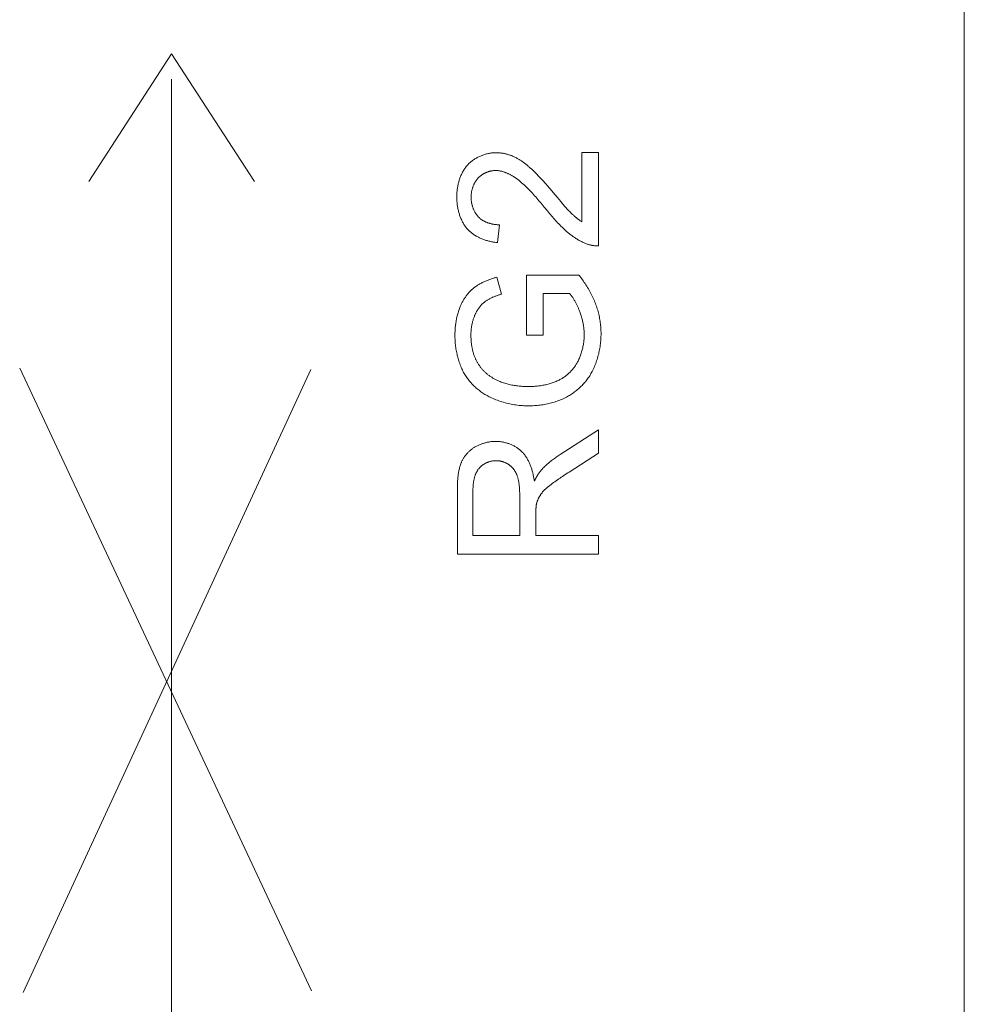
# Model space of a CAD drawing. Header units: millimetres. Extents: x 3925 to 5043, y -86 to 778.
# Tile 11 of 25: x 4351.83 to 4359.57, y 298.47 to 306.54. Entities that reach past the tile are written whole.
import ezdxf

# ---------------------------------------------------------------- set-up
doc = ezdxf.new("R2010")
doc.units = ezdxf.units.MM
doc.header["$LTSCALE"] = 46.255
doc.layers.add('H30K-TOP-COVDXF_CONTINUOUS_LINE', color=7, linetype='CONTINUOUS')

msp = doc.modelspace()

# ---------------------------------------------------------------- linework, layer by layer
at = {"layer": 'H30K-TOP-COVDXF_CONTINUOUS_LINE', "color": 7, "linetype": 'Continuous', "lineweight": 0}
for p, q in [((4359.568, 296.2986), (4359.568, 311.2986)), ((4352.3922, 305.2099), (4353.0713, 306.2572)), ((4353.0713, 306.2572), (4353.7506, 305.2099)), ((4353.0714, 296.7459), (4353.0714, 306.051)), ((4356.4345, 305.4485), (4356.5712, 305.4485)), ((4356.4345, 304.8807), (4356.4345, 305.4485)), ((4356.5712, 305.4485), (4356.5712, 304.6829)), ((4356.1503, 305.1769), (4356.1709, 305.153)), ((4356.0996, 305.032), (4356.0821, 305.053)), ((4356.2609, 305.0457), (4356.275, 305.0289)), ((4356.1675, 304.9496), (4356.1511, 304.9693)), ((4355.7582, 304.8561), (4355.7433, 304.7099)), ((4355.7369, 304.4257), (4355.7749, 304.2876)), ((4355.9803, 304.4431), (4356.41, 304.4431)), ((4355.981, 303.9525), (4355.9803, 304.4431)), ((4356.3325, 304.293), (4356.1169, 304.293)), ((4356.1169, 304.293), (4356.1169, 303.9525)), ((4356.1169, 303.9525), (4355.981, 303.9525)), ((4351.8263, 303.6816), (4354.2165, 298.5755)), ((4351.8539, 298.5635), (4354.2123, 303.6697)), ((4356.256, 302.9738), (4356.5711, 303.1754)), ((4356.5711, 303.1754), (4356.5711, 302.9827)), ((4356.5711, 302.9827), (4356.3303, 302.8294)), ((4356.2977, 302.8083), (4356.2761, 302.794)), ((4355.4131, 302.1547), (4355.4132, 302.684)), ((4355.9242, 302.6373), (4355.9241, 302.6492)), ((4355.9242, 302.308), (4355.9242, 302.6373)), ((4356.0569, 302.5028), (4356.0569, 302.308)), ((4355.541, 302.308), (4355.9242, 302.308)), ((4356.0569, 302.308), (4356.5711, 302.308)), ((4356.5711, 302.308), (4356.5711, 302.1547)), ((4356.5711, 302.1547), (4355.4131, 302.1547))]:
    msp.add_line(p, q, dxfattribs=at)
for points in [[(4355.5008, 305.3497), (4355.5058, 305.3548), (4355.5109, 305.3598), (4355.5162, 305.3647), (4355.5216, 305.3694), (4355.5272, 305.3741), (4355.5328, 305.3786), (4355.5386, 305.3829), (4355.5445, 305.3872), (4355.5506, 305.3913), (4355.5567, 305.3953), (4355.5629, 305.3992), (4355.5693, 305.4029), (4355.5757, 305.4065), (4355.5822, 305.4099), (4355.5888, 305.4132), (4355.5955, 305.4164), (4355.6022, 305.4194), (4355.6091, 305.4223), (4355.6159, 305.425), (4355.6229, 305.4276), (4355.6298, 305.43), (4355.6368, 305.4323), (4355.6439, 305.4344), (4355.651, 305.4364), (4355.6581, 305.4382), (4355.6653, 305.4398), (4355.6724, 305.4413), (4355.6796, 305.4426), (4355.6868, 305.4437), (4355.694, 305.4447), (4355.7012, 305.4455), (4355.7084, 305.4461), (4355.7155, 305.4466), (4355.7227, 305.4468), (4355.7298, 305.4469)], [(4355.7298, 305.4469), (4355.7356, 305.4469), (4355.7414, 305.4467), (4355.7473, 305.4465), (4355.7531, 305.4461), (4355.7589, 305.4456), (4355.7648, 305.4451), (4355.7706, 305.4444), (4355.7764, 305.4436), (4355.7822, 305.4428), (4355.788, 305.4418), (4355.7938, 305.4407), (4355.7996, 305.4396), (4355.8053, 305.4383), (4355.811, 305.437), (4355.8167, 305.4355), (4355.8224, 305.434), (4355.828, 305.4324), (4355.8336, 305.4307), (4355.8392, 305.4289), (4355.8448, 305.427), (4355.8503, 305.425), (4355.8557, 305.4229), (4355.8612, 305.4208), (4355.8665, 305.4185)], [(4355.8665, 305.4185), (4355.8728, 305.4158), (4355.879, 305.413), (4355.8851, 305.4101), (4355.8912, 305.407), (4355.8972, 305.4039), (4355.9032, 305.4006), (4355.9091, 305.3973), (4355.915, 305.3938), (4355.9209, 305.3903), (4355.9267, 305.3866), (4355.9324, 305.3829), (4355.9381, 305.3791), (4355.9437, 305.3753), (4355.9493, 305.3713), (4355.9549, 305.3673), (4355.9604, 305.3632), (4355.9659, 305.3591), (4355.9713, 305.3549), (4355.9766, 305.3506), (4355.982, 305.3463), (4355.9872, 305.342), (4355.9925, 305.3376), (4355.9977, 305.3331), (4356.0028, 305.3287), (4356.0079, 305.3242)], [(4355.4084, 305.086), (4355.4085, 305.0936), (4355.4087, 305.1012), (4355.409, 305.1088), (4355.4094, 305.1165), (4355.41, 305.1242), (4355.4107, 305.1319), (4355.4115, 305.1396), (4355.4125, 305.1474), (4355.4136, 305.1551), (4355.4148, 305.1628), (4355.4161, 305.1705), (4355.4176, 305.1782), (4355.4192, 305.1859), (4355.421, 305.1935), (4355.4229, 305.2012), (4355.4249, 305.2087), (4355.427, 305.2163), (4355.4293, 305.2238), (4355.4318, 305.2312), (4355.4344, 305.2386), (4355.4371, 305.2459), (4355.44, 305.2531), (4355.443, 305.2603), (4355.4461, 305.2674), (4355.4495, 305.2744), (4355.4529, 305.2813), (4355.4565, 305.2881), (4355.4603, 305.2948), (4355.4642, 305.3014), (4355.4682, 305.3079), (4355.4724, 305.3143), (4355.4768, 305.3205), (4355.4813, 305.3267), (4355.4859, 305.3327), (4355.4907, 305.3385), (4355.4957, 305.3442), (4355.5008, 305.3497)], [(4355.7267, 305.3007), (4355.7223, 305.3007), (4355.7179, 305.3005), (4355.7134, 305.3002), (4355.7089, 305.2998), (4355.7045, 305.2993), (4355.7, 305.2987), (4355.6955, 305.298), (4355.691, 305.2972), (4355.6866, 305.2963), (4355.6821, 305.2953), (4355.6777, 305.2942), (4355.6733, 305.2929), (4355.6689, 305.2916), (4355.6645, 305.2902), (4355.6602, 305.2887), (4355.6559, 305.2871), (4355.6516, 305.2854), (4355.6473, 305.2836), (4355.6431, 305.2817), (4355.639, 305.2797), (4355.6349, 305.2777), (4355.6308, 305.2755), (4355.6268, 305.2733), (4355.6229, 305.271), (4355.619, 305.2686), (4355.6152, 305.2661), (4355.6114, 305.2636), (4355.6077, 305.2609), (4355.6041, 305.2582), (4355.6005, 305.2554), (4355.5971, 305.2525), (4355.5937, 305.2496), (4355.5904, 305.2466), (4355.5872, 305.2435), (4355.5841, 305.2403)], [(4355.8978, 305.2345), (4355.8937, 305.2375), (4355.8895, 305.2405), (4355.8852, 305.2434), (4355.8809, 305.2463), (4355.8766, 305.2491), (4355.8722, 305.2519), (4355.8678, 305.2547), (4355.8634, 305.2574), (4355.8589, 305.2601), (4355.8543, 305.2627), (4355.8497, 305.2652), (4355.8451, 305.2677), (4355.8405, 305.2701), (4355.8358, 305.2725), (4355.831, 305.2748), (4355.8263, 305.277), (4355.8215, 305.2791), (4355.8167, 305.2812), (4355.8119, 305.2831), (4355.807, 305.285), (4355.8021, 305.2868), (4355.7972, 305.2885), (4355.7923, 305.2901), (4355.7873, 305.2916), (4355.7823, 305.293), (4355.7773, 305.2943), (4355.7723, 305.2955), (4355.7673, 305.2965), (4355.7623, 305.2975), (4355.7572, 305.2983), (4355.7522, 305.2991), (4355.7471, 305.2997), (4355.742, 305.3001), (4355.7369, 305.3005), (4355.7318, 305.3007), (4355.7267, 305.3007)], [(4356.0079, 305.3242), (4356.0196, 305.3136), (4356.0312, 305.3029), (4356.0426, 305.292), (4356.0538, 305.281), (4356.0649, 305.2698), (4356.0759, 305.2586), (4356.0868, 305.2472), (4356.0976, 305.2357), (4356.1083, 305.2241), (4356.1189, 305.2124), (4356.1294, 305.2006), (4356.1399, 305.1888), (4356.1503, 305.1769)], [(4355.5841, 305.2403), (4355.5809, 305.2369), (4355.5778, 305.2334), (4355.5748, 305.2298), (4355.5719, 305.2262), (4355.569, 305.2224), (4355.5663, 305.2186), (4355.5637, 305.2146), (4355.5611, 305.2107), (4355.5586, 305.2066), (4355.5563, 305.2025), (4355.554, 305.1983), (4355.5518, 305.194), (4355.5497, 305.1897), (4355.5477, 305.1854), (4355.5457, 305.1809), (4355.5439, 305.1765), (4355.5422, 305.172), (4355.5405, 305.1674), (4355.5389, 305.1629), (4355.5375, 305.1583), (4355.5361, 305.1536), (4355.5348, 305.149), (4355.5336, 305.1443), (4355.5325, 305.1396), (4355.5314, 305.1348), (4355.5305, 305.1301), (4355.5296, 305.1254), (4355.5289, 305.1206), (4355.5282, 305.1158), (4355.5276, 305.1111), (4355.5272, 305.1063), (4355.5268, 305.1016), (4355.5264, 305.0969), (4355.5262, 305.0922), (4355.5261, 305.0875), (4355.526, 305.0828)], [(4356.0821, 305.053), (4356.0732, 305.0635), (4356.0643, 305.0739), (4356.0554, 305.0842), (4356.0463, 305.0945), (4356.0372, 305.1047), (4356.028, 305.1149), (4356.0187, 305.1249), (4356.0093, 305.1348), (4355.9998, 305.1446), (4355.9902, 305.1543), (4355.9805, 305.1639), (4355.9707, 305.1733), (4355.9607, 305.1826), (4355.9506, 305.1917), (4355.9403, 305.2006), (4355.9299, 305.2094), (4355.9194, 305.218), (4355.9087, 305.2263), (4355.8978, 305.2345)], [(4356.1709, 305.153), (4356.2015, 305.1169), (4356.2117, 305.1048)], [(4356.2117, 305.1048), (4356.2328, 305.0795), (4356.2609, 305.0457)], [(4355.4941, 304.8229), (4355.4892, 304.8286), (4355.4846, 304.8345), (4355.48, 304.8404), (4355.4756, 304.8465), (4355.4714, 304.8527), (4355.4673, 304.859), (4355.4634, 304.8655), (4355.4596, 304.872), (4355.456, 304.8787), (4355.4525, 304.8854), (4355.4491, 304.8922), (4355.4459, 304.8992), (4355.4429, 304.9062), (4355.4399, 304.9132), (4355.4372, 304.9204), (4355.4345, 304.9276), (4355.432, 304.9349), (4355.4296, 304.9422), (4355.4274, 304.9496), (4355.4253, 304.957), (4355.4233, 304.9645), (4355.4215, 304.972), (4355.4197, 304.9796), (4355.4181, 304.9872), (4355.4167, 304.9948), (4355.4153, 305.0024), (4355.4141, 305.01), (4355.413, 305.0177), (4355.412, 305.0253), (4355.4112, 305.0329), (4355.4105, 305.0406), (4355.4098, 305.0482), (4355.4093, 305.0558), (4355.4089, 305.0634), (4355.4087, 305.071), (4355.4085, 305.0785), (4355.4084, 305.086)], [(4355.526, 305.0828), (4355.5261, 305.078), (4355.5262, 305.0733), (4355.5264, 305.0685), (4355.5267, 305.0636), (4355.5271, 305.0588), (4355.5276, 305.054), (4355.5282, 305.0491), (4355.5289, 305.0443), (4355.5296, 305.0395), (4355.5305, 305.0346), (4355.5314, 305.0298), (4355.5324, 305.025), (4355.5336, 305.0202), (4355.5348, 305.0154), (4355.5361, 305.0106), (4355.5375, 305.0059), (4355.5389, 305.0012), (4355.5405, 304.9965), (4355.5422, 304.9919), (4355.5439, 304.9873), (4355.5457, 304.9827), (4355.5477, 304.9782), (4355.5497, 304.9737), (4355.5518, 304.9693), (4355.554, 304.965), (4355.5563, 304.9607), (4355.5587, 304.9565), (4355.5612, 304.9523), (4355.5638, 304.9482), (4355.5664, 304.9442), (4355.5692, 304.9403), (4355.572, 304.9364), (4355.575, 304.9327), (4355.578, 304.929), (4355.5812, 304.9254), (4355.5844, 304.9219), (4355.5877, 304.9185)], [(4356.1511, 304.9693), (4356.1257, 305.0003), (4356.0996, 305.032)], [(4356.275, 305.0289), (4356.2822, 305.0205), (4356.2894, 305.0122), (4356.2966, 305.004), (4356.3039, 304.9958), (4356.3113, 304.9877), (4356.3188, 304.9796), (4356.3263, 304.9716), (4356.3339, 304.9637), (4356.3416, 304.956), (4356.3495, 304.9483), (4356.3574, 304.9407)], [(4356.3184, 304.7934), (4356.3088, 304.8017), (4356.2992, 304.8102), (4356.2897, 304.8188), (4356.2804, 304.8275), (4356.2712, 304.8364), (4356.2621, 304.8453), (4356.2531, 304.8544), (4356.2441, 304.8636), (4356.2353, 304.8729), (4356.2266, 304.8822), (4356.2179, 304.8916), (4356.2093, 304.9012), (4356.2008, 304.9107), (4356.1924, 304.9204), (4356.184, 304.9301), (4356.1757, 304.9398), (4356.1675, 304.9496)], [(4356.3574, 304.9407), (4356.3613, 304.937), (4356.3653, 304.9333), (4356.3694, 304.9296), (4356.3734, 304.926), (4356.3775, 304.9225), (4356.3817, 304.9189), (4356.3859, 304.9155), (4356.3901, 304.912), (4356.3944, 304.9087), (4356.3987, 304.9053), (4356.403, 304.902), (4356.4074, 304.8988), (4356.4118, 304.8956), (4356.4163, 304.8925), (4356.4208, 304.8895), (4356.4253, 304.8865), (4356.4299, 304.8836), (4356.4345, 304.8807)], [(4355.5877, 304.9185), (4355.5911, 304.9152), (4355.5946, 304.9119), (4355.5983, 304.9088), (4355.602, 304.9058), (4355.6058, 304.9028), (4355.6097, 304.9), (4355.6136, 304.8972), (4355.6177, 304.8946), (4355.6218, 304.892), (4355.626, 304.8895), (4355.6302, 304.8872), (4355.6346, 304.8849), (4355.6389, 304.8827), (4355.6434, 304.8806), (4355.6479, 304.8786), (4355.6524, 304.8766), (4355.657, 304.8748), (4355.6616, 304.8731), (4355.6663, 304.8714), (4355.671, 304.8699), (4355.6757, 304.8684), (4355.6805, 304.867), (4355.6853, 304.8657), (4355.6901, 304.8645), (4355.695, 304.8633), (4355.6998, 304.8623), (4355.7047, 304.8613), (4355.7096, 304.8604), (4355.7145, 304.8597), (4355.7194, 304.8589), (4355.7243, 304.8583), (4355.7291, 304.8578), (4355.734, 304.8573), (4355.7389, 304.8569), (4355.7437, 304.8566), (4355.7486, 304.8564), (4355.7534, 304.8562), (4355.7582, 304.8561)], [(4355.7433, 304.7099), (4355.7361, 304.7107), (4355.7289, 304.7115), (4355.7217, 304.7124), (4355.7144, 304.7135), (4355.7072, 304.7147), (4355.6999, 304.716), (4355.6926, 304.7174), (4355.6854, 304.7189), (4355.6781, 304.7206), (4355.6709, 304.7223), (4355.6636, 304.7242), (4355.6564, 304.7262), (4355.6493, 304.7284), (4355.6421, 304.7306), (4355.635, 304.733), (4355.628, 304.7355), (4355.621, 304.7382), (4355.614, 304.7409), (4355.6071, 304.7438), (4355.6003, 304.7468), (4355.5936, 304.7499), (4355.5869, 304.7532), (4355.5803, 304.7566), (4355.5738, 304.7601), (4355.5673, 304.7637), (4355.561, 304.7675), (4355.5547, 304.7714), (4355.5486, 304.7754), (4355.5426, 304.7796), (4355.5367, 304.7839), (4355.5309, 304.7883), (4355.5252, 304.7928), (4355.5197, 304.7975), (4355.5143, 304.8023), (4355.509, 304.8073), (4355.5039, 304.8124), (4355.4989, 304.8176), (4355.4941, 304.8229)], [(4356.4725, 304.6996), (4356.4655, 304.7023), (4356.4585, 304.7052), (4356.4516, 304.7081), (4356.4447, 304.7112), (4356.4379, 304.7144), (4356.4311, 304.7177), (4356.4244, 304.7211), (4356.4177, 304.7246), (4356.4111, 304.7283), (4356.4045, 304.732), (4356.398, 304.7358), (4356.3915, 304.7398), (4356.3851, 304.7438), (4356.3787, 304.7479), (4356.3724, 304.7521), (4356.3662, 304.7564), (4356.36, 304.7608), (4356.3539, 304.7652), (4356.3478, 304.7697), (4356.3418, 304.7743), (4356.3359, 304.779), (4356.33, 304.7837), (4356.3242, 304.7885), (4356.3184, 304.7934)], [(4356.5712, 304.6829), (4356.5669, 304.6829), (4356.5625, 304.6829), (4356.5581, 304.6829), (4356.5538, 304.6831), (4356.5494, 304.6833), (4356.545, 304.6836), (4356.5407, 304.684), (4356.5363, 304.6844), (4356.5319, 304.6849), (4356.5276, 304.6855), (4356.5232, 304.6861), (4356.5189, 304.6869), (4356.5146, 304.6877), (4356.5103, 304.6886), (4356.506, 304.6895), (4356.5017, 304.6905), (4356.4974, 304.6916), (4356.4932, 304.6928), (4356.489, 304.694), (4356.4848, 304.6953), (4356.4807, 304.6967), (4356.4766, 304.6981), (4356.4725, 304.6996)], [(4355.5474, 304.3382), (4355.5533, 304.3428), (4355.5593, 304.3472), (4355.5654, 304.3515), (4355.5715, 304.3558), (4355.5778, 304.3598), (4355.5841, 304.3638), (4355.5905, 304.3677), (4355.597, 304.3714), (4355.6036, 304.3751), (4355.6102, 304.3786), (4355.6169, 304.3821), (4355.6237, 304.3854), (4355.6305, 304.3886), (4355.6373, 304.3917), (4355.6442, 304.3947), (4355.6512, 304.3977), (4355.6582, 304.4005), (4355.6652, 304.4032), (4355.6723, 304.4059), (4355.6794, 304.4084), (4355.6865, 304.4109), (4355.6937, 304.4133), (4355.7009, 304.4155), (4355.7081, 304.4177), (4355.7153, 304.4199), (4355.7225, 304.4219), (4355.7297, 304.4239), (4355.7369, 304.4257)], [(4356.41, 304.4431), (4356.4176, 304.4335), (4356.4251, 304.4238), (4356.4324, 304.4139), (4356.4397, 304.404), (4356.4468, 304.394), (4356.4538, 304.3838), (4356.4607, 304.3736), (4356.4674, 304.3633), (4356.474, 304.3529), (4356.4805, 304.3424), (4356.4868, 304.3318), (4356.493, 304.3211), (4356.499, 304.3104), (4356.5049, 304.2995), (4356.5106, 304.2886), (4356.5161, 304.2776), (4356.5214, 304.2666), (4356.5266, 304.2554), (4356.5316, 304.2442), (4356.5365, 304.2329), (4356.5411, 304.2216), (4356.5455, 304.2101)], [(4355.4341, 304.1788), (4355.4366, 304.1851), (4355.4393, 304.1913), (4355.442, 304.1975), (4355.4449, 304.2037), (4355.4478, 304.2099), (4355.4509, 304.216), (4355.454, 304.2221), (4355.4572, 304.2281), (4355.4606, 304.2341), (4355.464, 304.24), (4355.4675, 304.2459), (4355.4712, 304.2517), (4355.4749, 304.2575), (4355.4787, 304.2632), (4355.4826, 304.2688), (4355.4866, 304.2744), (4355.4908, 304.2798), (4355.495, 304.2852), (4355.4993, 304.2906), (4355.5036, 304.2958), (4355.5081, 304.3009), (4355.5127, 304.3059), (4355.5174, 304.3109), (4355.5222, 304.3157), (4355.527, 304.3204), (4355.532, 304.3251), (4355.537, 304.3296), (4355.5422, 304.3339), (4355.5474, 304.3382)], [(4355.7749, 304.2876), (4355.7697, 304.286), (4355.7644, 304.2844), (4355.7592, 304.2828), (4355.7539, 304.2811), (4355.7487, 304.2793), (4355.7434, 304.2775), (4355.7382, 304.2757), (4355.733, 304.2738), (4355.7278, 304.2719), (4355.7227, 304.2699), (4355.7175, 304.2679), (4355.7124, 304.2658), (4355.7073, 304.2636), (4355.7022, 304.2614), (4355.6972, 304.2591), (4355.6922, 304.2568), (4355.6872, 304.2543), (4355.6823, 304.2518), (4355.6774, 304.2493), (4355.6726, 304.2467), (4355.6678, 304.2439), (4355.6631, 304.2412), (4355.6584, 304.2383), (4355.6538, 304.2353), (4355.6492, 304.2323), (4355.6447, 304.2292), (4355.6403, 304.226), (4355.6359, 304.2227)], [(4356.4143, 304.1492), (4356.412, 304.1549), (4356.4097, 304.1606), (4356.4073, 304.1662), (4356.4049, 304.1719), (4356.4024, 304.1776), (4356.3999, 304.1832), (4356.3974, 304.1889), (4356.3948, 304.1945), (4356.3921, 304.2001), (4356.3894, 304.2056), (4356.3866, 304.2112), (4356.3838, 304.2167), (4356.3809, 304.2221), (4356.3779, 304.2275), (4356.3749, 304.2329), (4356.3718, 304.2383), (4356.3687, 304.2435), (4356.3654, 304.2488), (4356.3621, 304.254), (4356.3587, 304.2591), (4356.3552, 304.2641), (4356.3517, 304.2691), (4356.348, 304.2741), (4356.3443, 304.2789), (4356.3405, 304.2837), (4356.3366, 304.2884), (4356.3325, 304.293)], [(4355.6359, 304.2227), (4355.6323, 304.2199), (4355.6287, 304.217), (4355.6253, 304.214), (4355.6219, 304.2109), (4355.6185, 304.2078), (4355.6152, 304.2046), (4355.612, 304.2013), (4355.6088, 304.1979), (4355.6057, 304.1945), (4355.6027, 304.191), (4355.5997, 304.1875), (4355.5968, 304.1839), (4355.5939, 304.1802), (4355.5911, 304.1765), (4355.5884, 304.1728), (4355.5857, 304.1689), (4355.5831, 304.1651), (4355.5806, 304.1612), (4355.5781, 304.1573), (4355.5757, 304.1533), (4355.5733, 304.1493), (4355.571, 304.1452), (4355.5688, 304.1412), (4355.5666, 304.1371), (4355.5645, 304.1329), (4355.5624, 304.1288), (4355.5605, 304.1246), (4355.5585, 304.1204), (4355.5567, 304.1162), (4355.5548, 304.112)], [(4356.5455, 304.2101), (4356.5495, 304.1994), (4356.5532, 304.1887), (4356.5568, 304.1778), (4356.5602, 304.1669), (4356.5635, 304.1559), (4356.5666, 304.1448), (4356.5694, 304.1337), (4356.5722, 304.1226), (4356.5747, 304.1114), (4356.577, 304.1001), (4356.5792, 304.0889), (4356.5812, 304.0775), (4356.583, 304.0662), (4356.5846, 304.0548), (4356.5861, 304.0434), (4356.5873, 304.032), (4356.5884, 304.0206), (4356.5892, 304.0092), (4356.5899, 303.9978), (4356.5904, 303.9864), (4356.5907, 303.9749), (4356.5908, 303.9635)], [(4355.3934, 303.9518), (4355.3935, 303.961), (4355.3937, 303.9703), (4355.394, 303.9795), (4355.3944, 303.9888), (4355.3949, 303.9981), (4355.3956, 304.0074), (4355.3964, 304.0166), (4355.3973, 304.0259), (4355.3983, 304.0351), (4355.3995, 304.0444), (4355.4008, 304.0536), (4355.4022, 304.0628), (4355.4038, 304.072), (4355.4055, 304.0811), (4355.4074, 304.0902), (4355.4094, 304.0993), (4355.4115, 304.1084), (4355.4138, 304.1174), (4355.4163, 304.1263), (4355.4188, 304.1352), (4355.4216, 304.1441), (4355.4245, 304.1529), (4355.4275, 304.1616), (4355.4307, 304.1702), (4355.4341, 304.1788)], [(4356.4526, 303.955), (4356.4526, 303.9636), (4356.4523, 303.9723), (4356.452, 303.9809), (4356.4514, 303.9895), (4356.4507, 303.9981), (4356.4499, 304.0068), (4356.4489, 304.0154), (4356.4478, 304.024), (4356.4465, 304.0326), (4356.4451, 304.0411), (4356.4436, 304.0497), (4356.4419, 304.0582), (4356.4401, 304.0667), (4356.4381, 304.0751), (4356.436, 304.0835), (4356.4337, 304.0919), (4356.4313, 304.1003), (4356.4288, 304.1085), (4356.4262, 304.1168), (4356.4234, 304.125), (4356.4205, 304.1331), (4356.4175, 304.1412), (4356.4143, 304.1492)], [(4355.5548, 304.112), (4355.5524, 304.106), (4355.55, 304.1), (4355.5477, 304.0939), (4355.5456, 304.0877), (4355.5436, 304.0815), (4355.5417, 304.0753), (4355.5398, 304.069), (4355.5381, 304.0627), (4355.5365, 304.0563), (4355.535, 304.05), (4355.5336, 304.0436), (4355.5324, 304.0371), (4355.5312, 304.0307), (4355.5301, 304.0242), (4355.5291, 304.0177), (4355.5282, 304.0112), (4355.5274, 304.0047), (4355.5267, 303.9982), (4355.5261, 303.9917), (4355.5256, 303.9851), (4355.5252, 303.9786), (4355.5249, 303.9721), (4355.5247, 303.9656), (4355.5245, 303.959), (4355.5245, 303.9525)], [(4356.5908, 303.9635), (4356.5907, 303.9517), (4356.5904, 303.9399), (4356.5899, 303.9281), (4356.5892, 303.9162), (4356.5883, 303.9043), (4356.5872, 303.8925), (4356.586, 303.8806), (4356.5845, 303.8687), (4356.5828, 303.8569), (4356.5809, 303.8451), (4356.5788, 303.8333), (4356.5766, 303.8216), (4356.5741, 303.8099), (4356.5714, 303.7982), (4356.5685, 303.7866), (4356.5654, 303.7751), (4356.5621, 303.7636), (4356.5586, 303.7522), (4356.5549, 303.7408), (4356.551, 303.7296), (4356.5469, 303.7184), (4356.5426, 303.7073), (4356.538, 303.6964), (4356.5333, 303.6855), (4356.5283, 303.6747), (4356.5232, 303.6641), (4356.5178, 303.6536)], [(4355.4645, 303.6461), (4355.4593, 303.6561), (4355.4543, 303.6661), (4355.4495, 303.6763), (4355.445, 303.6866), (4355.4406, 303.697), (4355.4365, 303.7075), (4355.4325, 303.7181), (4355.4288, 303.7287), (4355.4252, 303.7395), (4355.4219, 303.7503), (4355.4187, 303.7612), (4355.4158, 303.7722), (4355.413, 303.7832), (4355.4104, 303.7943), (4355.408, 303.8054), (4355.4058, 303.8166), (4355.4038, 303.8278), (4355.402, 303.839), (4355.4003, 303.8503), (4355.3989, 303.8616), (4355.3976, 303.8729), (4355.3965, 303.8842), (4355.3955, 303.8955), (4355.3948, 303.9068), (4355.3942, 303.918), (4355.3938, 303.9293), (4355.3935, 303.9406), (4355.3934, 303.9518)], [(4355.5245, 303.9525), (4355.5245, 303.9457), (4355.5246, 303.9389), (4355.5248, 303.932), (4355.5251, 303.9251), (4355.5254, 303.9183), (4355.5258, 303.9114), (4355.5263, 303.9045), (4355.5269, 303.8976), (4355.5275, 303.8908), (4355.5283, 303.8839), (4355.5291, 303.877), (4355.53, 303.8702), (4355.5311, 303.8634), (4355.5322, 303.8566), (4355.5334, 303.8498), (4355.5347, 303.843), (4355.5361, 303.8363), (4355.5377, 303.8296), (4355.5393, 303.8229), (4355.541, 303.8163), (4355.5429, 303.8097), (4355.5449, 303.8031), (4355.5469, 303.7966), (4355.5492, 303.7901), (4355.5515, 303.7837), (4355.5539, 303.7773), (4355.5565, 303.771)], [(4356.402, 303.7385), (4356.4059, 303.7465), (4356.4096, 303.7546), (4356.4132, 303.7628), (4356.4166, 303.771), (4356.4199, 303.7794), (4356.4231, 303.7878), (4356.426, 303.7963), (4356.4289, 303.8048), (4356.4316, 303.8134), (4356.4341, 303.822), (4356.4364, 303.8307), (4356.4386, 303.8395), (4356.4407, 303.8483), (4356.4426, 303.8571), (4356.4443, 303.8659), (4356.4459, 303.8748), (4356.4473, 303.8837), (4356.4485, 303.8926), (4356.4496, 303.9015), (4356.4505, 303.9104), (4356.4513, 303.9194), (4356.4519, 303.9283), (4356.4523, 303.9372), (4356.4526, 303.9461), (4356.4526, 303.955)], [(4355.5565, 303.771), (4355.5587, 303.7659), (4355.5609, 303.7608), (4355.5632, 303.7557), (4355.5656, 303.7507), (4355.5681, 303.7457), (4355.5706, 303.7407), (4355.5732, 303.7357), (4355.5759, 303.7308), (4355.5786, 303.7259), (4355.5814, 303.721), (4355.5843, 303.7162), (4355.5873, 303.7115), (4355.5903, 303.7067), (4355.5934, 303.7021), (4355.5966, 303.6974), (4355.5998, 303.6929), (4355.6032, 303.6884), (4355.6066, 303.6839), (4355.61, 303.6796), (4355.6136, 303.6753), (4355.6172, 303.671), (4355.6209, 303.6668), (4355.6247, 303.6628), (4355.6285, 303.6587), (4355.6324, 303.6548), (4355.6364, 303.651), (4355.6405, 303.6472)], [(4356.2473, 303.5832), (4356.2536, 303.5865), (4356.2598, 303.59), (4356.2659, 303.5935), (4356.272, 303.5973), (4356.2781, 303.6011), (4356.2841, 303.6051), (4356.29, 303.6092), (4356.2958, 303.6134), (4356.3016, 303.6177), (4356.3072, 303.6222), (4356.3128, 303.6268), (4356.3183, 303.6315), (4356.3238, 303.6363), (4356.3291, 303.6412), (4356.3343, 303.6462), (4356.3394, 303.6514), (4356.3445, 303.6566), (4356.3494, 303.6619), (4356.3542, 303.6673), (4356.3589, 303.6728), (4356.3635, 303.6784), (4356.3679, 303.6841), (4356.3722, 303.6898), (4356.3764, 303.6957), (4356.3805, 303.7016), (4356.3845, 303.7076), (4356.3882, 303.7136), (4356.3919, 303.7197), (4356.3954, 303.7259), (4356.3988, 303.7322), (4356.402, 303.7385)], [(4355.682, 303.4427), (4355.6734, 303.447), (4355.6649, 303.4515), (4355.6563, 303.4561), (4355.6479, 303.4609), (4355.6395, 303.4659), (4355.6312, 303.471), (4355.623, 303.4764), (4355.6149, 303.4818), (4355.6069, 303.4875), (4355.599, 303.4933), (4355.5911, 303.4992), (4355.5834, 303.5053), (4355.5758, 303.5116), (4355.5683, 303.518), (4355.561, 303.5245), (4355.5537, 303.5312), (4355.5466, 303.538), (4355.5397, 303.545), (4355.5329, 303.552), (4355.5262, 303.5592), (4355.5197, 303.5666), (4355.5134, 303.574), (4355.5072, 303.5816), (4355.5012, 303.5893), (4355.4954, 303.5971), (4355.4897, 303.605), (4355.4843, 303.613), (4355.479, 303.6212), (4355.474, 303.6294), (4355.4691, 303.6377), (4355.4645, 303.6461)], [(4355.6405, 303.6472), (4355.6451, 303.6431), (4355.6498, 303.6391), (4355.6546, 303.6351), (4355.6594, 303.6312), (4355.6643, 303.6274), (4355.6692, 303.6236), (4355.6742, 303.6199), (4355.6792, 303.6163), (4355.6844, 303.6128), (4355.6895, 303.6093), (4355.6947, 303.6059), (4355.7, 303.6026), (4355.7053, 303.5994), (4355.7107, 303.5962), (4355.7161, 303.5932), (4355.7215, 303.5902), (4355.727, 303.5873), (4355.7325, 303.5845), (4355.7381, 303.5818), (4355.7437, 303.5792), (4355.7494, 303.5766), (4355.755, 303.5742)], [(4356.5178, 303.6536), (4356.5131, 303.6448), (4356.5082, 303.6361), (4356.5031, 303.6275), (4356.4978, 303.619), (4356.4923, 303.6106), (4356.4866, 303.6022), (4356.4808, 303.594), (4356.4747, 303.5859), (4356.4686, 303.5779), (4356.4622, 303.57), (4356.4557, 303.5622), (4356.449, 303.5545), (4356.4421, 303.547), (4356.4352, 303.5396), (4356.428, 303.5323), (4356.4208, 303.5252), (4356.4134, 303.5182), (4356.4058, 303.5114), (4356.3981, 303.5048), (4356.3903, 303.4983), (4356.3824, 303.4919), (4356.3744, 303.4858), (4356.3663, 303.4798), (4356.358, 303.4739), (4356.3497, 303.4683), (4356.3412, 303.4629), (4356.3327, 303.4576), (4356.324, 303.4526), (4356.3153, 303.4477), (4356.3065, 303.4431)], [(4355.755, 303.5742), (4355.7642, 303.5705), (4355.7735, 303.567), (4355.7828, 303.5636), (4355.7922, 303.5605), (4355.8017, 303.5574), (4355.8112, 303.5546), (4355.8208, 303.5519), (4355.8304, 303.5493), (4355.8401, 303.547), (4355.8498, 303.5447), (4355.8596, 303.5427), (4355.8694, 303.5408), (4355.8792, 303.539), (4355.889, 303.5374), (4355.8989, 303.536), (4355.9088, 303.5347), (4355.9187, 303.5336), (4355.9286, 303.5326), (4355.9386, 303.5318), (4355.9485, 303.5311), (4355.9584, 303.5306), (4355.9683, 303.5302), (4355.9782, 303.53), (4355.9881, 303.5299)], [(4355.9881, 303.5299), (4355.997, 303.53), (4356.0058, 303.5301), (4356.0147, 303.5304), (4356.0236, 303.5307), (4356.0325, 303.5311), (4356.0414, 303.5316), (4356.0503, 303.5323), (4356.0592, 303.533), (4356.0681, 303.5339), (4356.0771, 303.5349), (4356.0859, 303.536), (4356.0948, 303.5372), (4356.1037, 303.5385), (4356.1125, 303.54), (4356.1213, 303.5416), (4356.1301, 303.5433), (4356.1388, 303.5452), (4356.1475, 303.5472), (4356.1562, 303.5494), (4356.1648, 303.5517), (4356.1733, 303.5541), (4356.1818, 303.5567), (4356.1902, 303.5595), (4356.1986, 303.5624), (4356.2069, 303.5654), (4356.2151, 303.5687), (4356.2233, 303.572), (4356.2314, 303.5756), (4356.2394, 303.5793), (4356.2473, 303.5832)], [(4355.9977, 303.3718), (4355.9847, 303.372), (4355.9718, 303.3723), (4355.9588, 303.3729), (4355.9458, 303.3737), (4355.9328, 303.3747), (4355.9198, 303.376), (4355.9068, 303.3775), (4355.8938, 303.3792), (4355.8809, 303.3811), (4355.868, 303.3833), (4355.8551, 303.3857), (4355.8422, 303.3883), (4355.8294, 303.3911), (4355.8167, 303.3942), (4355.804, 303.3975), (4355.7914, 303.401), (4355.7789, 303.4048), (4355.7664, 303.4087), (4355.7541, 303.4129), (4355.7418, 303.4173), (4355.7296, 303.422), (4355.7176, 303.4268), (4355.7056, 303.4319), (4355.6938, 303.4372), (4355.682, 303.4427)], [(4356.3065, 303.4431), (4356.296, 303.4378), (4356.2854, 303.4328), (4356.2746, 303.4279), (4356.2638, 303.4233), (4356.2529, 303.4188), (4356.2418, 303.4146), (4356.2307, 303.4106), (4356.2195, 303.4067), (4356.2082, 303.4031), (4356.1968, 303.3997), (4356.1854, 303.3965), (4356.1738, 303.3935), (4356.1623, 303.3907), (4356.1507, 303.388), (4356.139, 303.3856), (4356.1273, 303.3834), (4356.1156, 303.3814), (4356.1038, 303.3796), (4356.092, 303.3779), (4356.0803, 303.3765), (4356.0684, 303.3753), (4356.0566, 303.3742), (4356.0448, 303.3734), (4356.033, 303.3727), (4356.0212, 303.3722), (4356.0094, 303.3719), (4355.9977, 303.3718)], [(4355.5545, 303.0323), (4355.5601, 303.0356), (4355.5657, 303.0388), (4355.5714, 303.0419), (4355.5772, 303.0449), (4355.5831, 303.0478), (4355.589, 303.0505), (4355.595, 303.0531), (4355.6011, 303.0557), (4355.6072, 303.0581), (4355.6133, 303.0603), (4355.6195, 303.0625), (4355.6258, 303.0645), (4355.6321, 303.0665), (4355.6384, 303.0683), (4355.6448, 303.0699), (4355.6512, 303.0715), (4355.6576, 303.0729), (4355.6641, 303.0742), (4355.6705, 303.0754), (4355.677, 303.0765), (4355.6835, 303.0774), (4355.69, 303.0783), (4355.6965, 303.079), (4355.703, 303.0795), (4355.7095, 303.08), (4355.716, 303.0803), (4355.7225, 303.0805), (4355.729, 303.0805)], [(4355.729, 303.0805), (4355.7356, 303.0805), (4355.7421, 303.0802), (4355.7487, 303.0799), (4355.7554, 303.0794), (4355.762, 303.0787), (4355.7686, 303.0779), (4355.7753, 303.0769), (4355.7819, 303.0758), (4355.7885, 303.0746), (4355.7951, 303.0732), (4355.8017, 303.0717), (4355.8083, 303.07), (4355.8148, 303.0682), (4355.8213, 303.0663), (4355.8277, 303.0643), (4355.8342, 303.0621), (4355.8405, 303.0597), (4355.8468, 303.0573), (4355.8531, 303.0547), (4355.8593, 303.0519), (4355.8654, 303.0491), (4355.8715, 303.0461), (4355.8775, 303.043), (4355.8834, 303.0397), (4355.8892, 303.0364), (4355.8949, 303.0329), (4355.9005, 303.0293), (4355.9061, 303.0255), (4355.9115, 303.0217), (4355.9168, 303.0177), (4355.922, 303.0136), (4355.9271, 303.0094), (4355.932, 303.0051), (4355.9368, 303.0006)], [(4355.4442, 302.9036), (4355.4462, 302.9086), (4355.4483, 302.9134), (4355.4506, 302.9183), (4355.4529, 302.9231), (4355.4554, 302.9278), (4355.4579, 302.9325), (4355.4606, 302.9372), (4355.4634, 302.9418), (4355.4662, 302.9464), (4355.4692, 302.9509), (4355.4723, 302.9553), (4355.4755, 302.9597), (4355.4787, 302.964), (4355.4821, 302.9683), (4355.4855, 302.9725), (4355.489, 302.9767), (4355.4926, 302.9807), (4355.4963, 302.9847), (4355.5, 302.9887), (4355.5039, 302.9925), (4355.5078, 302.9963), (4355.5117, 303), (4355.5158, 303.0036), (4355.5199, 303.0072), (4355.524, 303.0106), (4355.5282, 303.014), (4355.5325, 303.0173), (4355.5368, 303.0205), (4355.5412, 303.0236), (4355.5456, 303.0266), (4355.55, 303.0295), (4355.5545, 303.0323)], [(4355.9368, 303.0006), (4355.9419, 302.9957), (4355.9469, 302.9907), (4355.9516, 302.9855), (4355.9563, 302.9801), (4355.9608, 302.9747), (4355.9652, 302.9691), (4355.9694, 302.9634), (4355.9735, 302.9576), (4355.9775, 302.9517), (4355.9813, 302.9457), (4355.9851, 302.9396), (4355.9887, 302.9334), (4355.9921, 302.9271), (4355.9955, 302.9207), (4355.9987, 302.9143), (4356.0018, 302.9077), (4356.0048, 302.9011), (4356.0077, 302.8945), (4356.0105, 302.8877), (4356.0131, 302.8809), (4356.0157, 302.8741), (4356.0181, 302.8672), (4356.0204, 302.8603), (4356.0227, 302.8533), (4356.0248, 302.8463), (4356.0269, 302.8393), (4356.0288, 302.8322), (4356.0306, 302.8251), (4356.0324, 302.818), (4356.034, 302.8109), (4356.0356, 302.8038), (4356.0371, 302.7967), (4356.0385, 302.7896), (4356.0398, 302.7825), (4356.0411, 302.7754), (4356.0422, 302.7684), (4356.0433, 302.7613), (4356.0443, 302.7543)], [(4355.729, 302.9224), (4355.7249, 302.9224), (4355.7208, 302.9222), (4355.7166, 302.922), (4355.7125, 302.9216), (4355.7083, 302.9211), (4355.7042, 302.9206), (4355.7, 302.9199), (4355.6959, 302.9192), (4355.6917, 302.9183), (4355.6876, 302.9174), (4355.6835, 302.9163), (4355.6794, 302.9152), (4355.6753, 302.914), (4355.6713, 302.9126), (4355.6672, 302.9112), (4355.6632, 302.9097), (4355.6592, 302.9082), (4355.6553, 302.9065), (4355.6514, 302.9047), (4355.6475, 302.9029), (4355.6437, 302.901), (4355.64, 302.899), (4355.6362, 302.8969), (4355.6326, 302.8947), (4355.629, 302.8925), (4355.6254, 302.8902), (4355.622, 302.8878), (4355.6185, 302.8853), (4355.6152, 302.8828), (4355.6119, 302.8802), (4355.6087, 302.8775), (4355.6056, 302.8747), (4355.6026, 302.8719), (4355.5996, 302.869), (4355.5968, 302.866), (4355.594, 302.863)], [(4355.8329, 302.8917), (4355.8296, 302.8938), (4355.8263, 302.8958), (4355.8229, 302.8977), (4355.8195, 302.8996), (4355.816, 302.9014), (4355.8125, 302.9031), (4355.8089, 302.9048), (4355.8053, 302.9064), (4355.8017, 302.9079), (4355.798, 302.9093), (4355.7943, 302.9107), (4355.7906, 302.912), (4355.7869, 302.9133), (4355.7831, 302.9144), (4355.7793, 302.9155), (4355.7755, 302.9165), (4355.7716, 302.9174), (4355.7678, 302.9183), (4355.7639, 302.9191), (4355.7601, 302.9198), (4355.7562, 302.9204), (4355.7523, 302.9209), (4355.7484, 302.9214), (4355.7445, 302.9218), (4355.7406, 302.9221), (4355.7367, 302.9223), (4355.7329, 302.9224), (4355.729, 302.9224)], [(4356.1018, 302.8466), (4356.1083, 302.8536), (4356.1149, 302.8605), (4356.1217, 302.8672), (4356.1285, 302.8739), (4356.1354, 302.8805), (4356.1424, 302.8869), (4356.1494, 302.8933), (4356.1566, 302.8996), (4356.1639, 302.9059), (4356.1712, 302.912), (4356.1786, 302.918), (4356.1861, 302.924), (4356.1936, 302.9298), (4356.2012, 302.9356), (4356.2089, 302.9413), (4356.2166, 302.9469), (4356.2244, 302.9525), (4356.2323, 302.9579), (4356.2401, 302.9633), (4356.2481, 302.9686), (4356.256, 302.9738)], [(4355.4132, 302.684), (4355.4133, 302.7), (4355.4135, 302.7079), (4355.4136, 302.7159), (4355.4139, 302.724), (4355.4141, 302.732), (4355.4145, 302.74), (4355.4149, 302.748), (4355.4153, 302.756), (4355.4159, 302.764), (4355.4165, 302.772), (4355.4172, 302.7799), (4355.418, 302.7879), (4355.4189, 302.7958), (4355.4199, 302.8037), (4355.421, 302.8116), (4355.4222, 302.8195), (4355.4235, 302.8274), (4355.4249, 302.8352), (4355.4265, 302.8429), (4355.4282, 302.8507), (4355.43, 302.8584), (4355.432, 302.8661), (4355.4342, 302.8737), (4355.4364, 302.8812), (4355.4389, 302.8888), (4355.4415, 302.8962), (4355.4442, 302.9036)], [(4355.594, 302.863), (4355.5909, 302.8594), (4355.5879, 302.8557), (4355.585, 302.8519), (4355.5823, 302.848), (4355.5796, 302.844), (4355.5771, 302.84), (4355.5747, 302.8359), (4355.5723, 302.8317), (4355.5701, 302.8275), (4355.568, 302.8232), (4355.566, 302.8188), (4355.5641, 302.8144), (4355.5622, 302.8099), (4355.5605, 302.8054), (4355.5588, 302.8008), (4355.5573, 302.7962), (4355.5558, 302.7915), (4355.5544, 302.7868), (4355.5531, 302.7821), (4355.5519, 302.7773), (4355.5507, 302.7725), (4355.5497, 302.7677), (4355.5487, 302.7628), (4355.5478, 302.7579), (4355.5469, 302.753), (4355.5461, 302.7481), (4355.5454, 302.7432), (4355.5447, 302.7382), (4355.5441, 302.7333), (4355.5436, 302.7283), (4355.5431, 302.7234), (4355.5427, 302.7185), (4355.5423, 302.7135), (4355.542, 302.7086), (4355.5417, 302.7037), (4355.5415, 302.6988), (4355.5413, 302.6939), (4355.5412, 302.689), (4355.5411, 302.6841), (4355.5411, 302.6793), (4355.541, 302.308)], [(4355.9023, 302.8016), (4355.9011, 302.805), (4355.8998, 302.8083), (4355.8984, 302.8116), (4355.8969, 302.8149), (4355.8954, 302.8182), (4355.8938, 302.8214), (4355.8922, 302.8247), (4355.8905, 302.8279), (4355.8887, 302.831), (4355.8869, 302.8342), (4355.885, 302.8373), (4355.8831, 302.8404), (4355.8811, 302.8434), (4355.879, 302.8465), (4355.8769, 302.8494), (4355.8747, 302.8524), (4355.8725, 302.8552), (4355.8702, 302.8581), (4355.8678, 302.8609), (4355.8655, 302.8636), (4355.863, 302.8663), (4355.8605, 302.8689), (4355.858, 302.8715), (4355.8554, 302.874), (4355.8527, 302.8765), (4355.85, 302.8789), (4355.8473, 302.8812), (4355.8445, 302.8834), (4355.8417, 302.8856), (4355.8388, 302.8877), (4355.8359, 302.8898), (4355.8329, 302.8917)], [(4356.0443, 302.7543), (4356.0481, 302.7621), (4356.0501, 302.766), (4356.052, 302.7699), (4356.054, 302.7738), (4356.056, 302.7777), (4356.0581, 302.7816), (4356.0601, 302.7855), (4356.0622, 302.7893), (4356.0644, 302.7931), (4356.0666, 302.7969), (4356.0688, 302.8007), (4356.071, 302.8045), (4356.0733, 302.8082), (4356.0756, 302.8119), (4356.078, 302.8156), (4356.0805, 302.8192), (4356.0829, 302.8228), (4356.0855, 302.8263), (4356.0881, 302.8298), (4356.0907, 302.8333), (4356.0934, 302.8367), (4356.0961, 302.8401), (4356.099, 302.8434), (4356.1018, 302.8466)], [(4356.3303, 302.8294), (4356.3194, 302.8224), (4356.2977, 302.8083)], [(4355.9241, 302.6492), (4355.9241, 302.6552), (4355.924, 302.6611), (4355.9239, 302.6671), (4355.9237, 302.6731), (4355.9235, 302.679), (4355.9232, 302.685), (4355.9229, 302.691), (4355.9225, 302.697), (4355.9221, 302.7029), (4355.9216, 302.7089), (4355.9211, 302.7148), (4355.9204, 302.7208), (4355.9197, 302.7267), (4355.919, 302.7326), (4355.9181, 302.7385), (4355.9172, 302.7444), (4355.9162, 302.7502), (4355.915, 302.7561), (4355.9138, 302.7619), (4355.9125, 302.7677), (4355.9111, 302.7734), (4355.9096, 302.7791), (4355.9079, 302.7848), (4355.9062, 302.7905), (4355.9043, 302.7961), (4355.9023, 302.8016)], [(4356.2761, 302.794), (4356.2653, 302.7868), (4356.2545, 302.7796), (4356.2438, 302.7723), (4356.2332, 302.7649), (4356.2226, 302.7575), (4356.2121, 302.7499), (4356.2016, 302.7423), (4356.1912, 302.7346), (4356.1808, 302.7268), (4356.1706, 302.7189)], [(4356.1614, 302.7116), (4356.1583, 302.7091), (4356.1553, 302.7066), (4356.1522, 302.704), (4356.1492, 302.7015), (4356.1462, 302.6989), (4356.1432, 302.6963), (4356.1402, 302.6937), (4356.1373, 302.6911), (4356.1344, 302.6884), (4356.1315, 302.6857), (4356.1286, 302.683), (4356.1258, 302.6802), (4356.123, 302.6774), (4356.1203, 302.6746), (4356.1176, 302.6717), (4356.1149, 302.6688), (4356.1123, 302.6659), (4356.1097, 302.6629), (4356.1072, 302.6599), (4356.1047, 302.6569), (4356.1023, 302.6538), (4356.1, 302.6506), (4356.0977, 302.6474), (4356.0955, 302.6442), (4356.0933, 302.6409)], [(4356.1706, 302.7189), (4356.1675, 302.7165), (4356.1614, 302.7116)], [(4356.0933, 302.6409), (4356.0916, 302.6381), (4356.0898, 302.6353), (4356.0881, 302.6324), (4356.0864, 302.6295), (4356.0847, 302.6266), (4356.0831, 302.6237), (4356.0816, 302.6207), (4356.08, 302.6178), (4356.0785, 302.6148), (4356.0771, 302.6118), (4356.0757, 302.6087), (4356.0743, 302.6057), (4356.073, 302.6026), (4356.0717, 302.5995), (4356.0705, 302.5964), (4356.0693, 302.5932), (4356.0681, 302.5901), (4356.067, 302.5869), (4356.066, 302.5838), (4356.065, 302.5806), (4356.0641, 302.5774), (4356.0632, 302.5742), (4356.0624, 302.5709)], [(4356.0624, 302.5709), (4356.0617, 302.5676), (4356.0611, 302.5642), (4356.0605, 302.5609), (4356.06, 302.5575), (4356.0595, 302.5541), (4356.0591, 302.5507), (4356.0587, 302.5473), (4356.0584, 302.5439), (4356.0581, 302.5405), (4356.0579, 302.5371), (4356.0577, 302.5337), (4356.0575, 302.5303), (4356.0573, 302.5268), (4356.0572, 302.5234), (4356.0571, 302.52), (4356.057, 302.5165), (4356.057, 302.5131), (4356.0569, 302.5097), (4356.0569, 302.5028)]]:
    msp.add_lwpolyline(points, dxfattribs=at)

doc.saveas('drawing.dxf')
